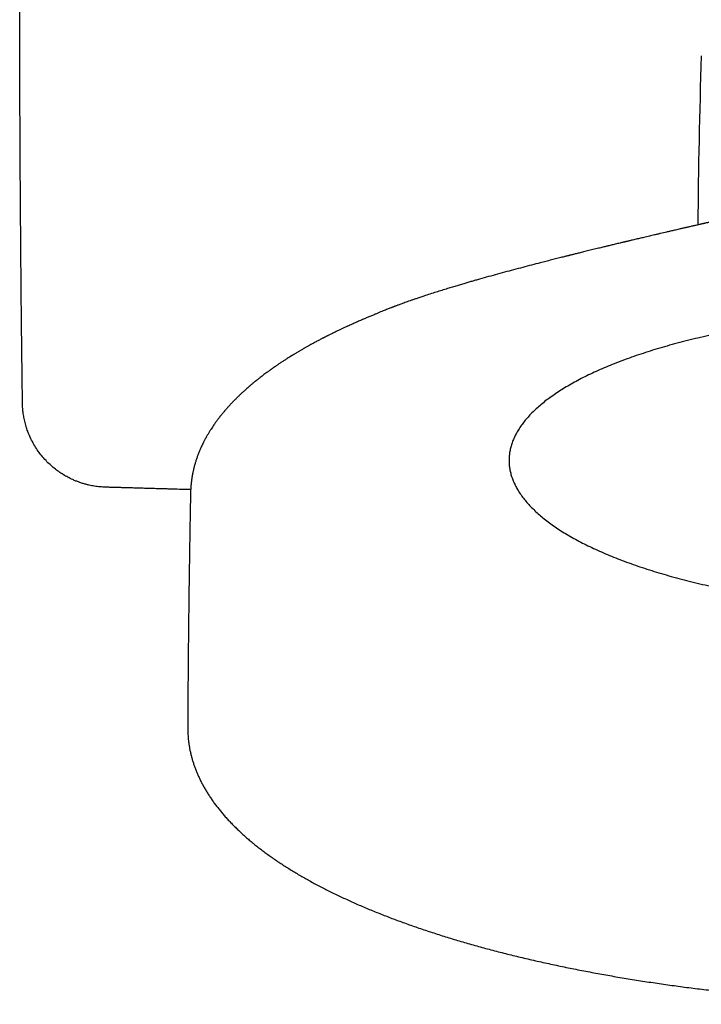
# Model space of a CAD drawing. Header units: millimetres. Extents: x 8 to 1017, y 12 to 1747.
# Tile 7 of 22: x 522 to 575, y 765 to 841. Entities that reach past the tile are written whole.
import ezdxf

# ---------------------------------------------------------------- set-up
doc = ezdxf.new("R2010")
doc.units = ezdxf.units.MM

msp = doc.modelspace()

# ---------------------------------------------------------------- linework, layer by layer
at = {"color": 7, "linetype": 'Continuous', "lineweight": 30}
msp.add_line((535.525, 804.086), (535.524, 804.072), dxfattribs=at)
msp.add_arc((1095.425, 820.781), 520.815, 178.11164, 179.54577, dxfattribs=at)
for points, knots in [([(522.572, 811.182), (522.552, 812.755), (522.512, 815.897), (522.465, 820.593), (522.426, 825.271), (522.395, 829.951), (522.373, 834.694), (522.362, 838.954), (522.357, 842.7), (522.358, 845.865), (522.362, 848.983), (522.371, 852.053), (522.383, 855.156), (522.399, 858.325), (522.422, 861.984), (522.455, 866.037), (522.498, 870.435), (522.547, 874.756), (522.605, 879.103), (522.659, 882.736), (522.707, 885.662), (522.744, 887.812), (522.783, 889.985), (522.824, 892.157), (522.867, 894.337), (522.911, 896.501), (522.957, 898.655), (522.99, 900.081), (523.005, 900.782)], [0, 0, 0, 0, 0.052603, 0.105039, 0.157297, 0.209364, 0.261916, 0.316153, 0.352014, 0.387341, 0.422136, 0.456399, 0.490133, 0.526027, 0.562502, 0.612646, 0.661724, 0.709745, 0.757298, 0.807224, 0.83136, 0.855248, 0.879219, 0.904103, 0.927891, 0.952103, 0.976479, 1, 1, 1, 1]), ([(584.682, 827.252), (584.661, 827.246), (584.619, 827.236), (584.559, 827.22), (584.506, 827.207), (584.464, 827.196), (584.432, 827.188), (584.407, 827.181), (584.383, 827.175), (584.357, 827.169), (584.329, 827.162), (584.295, 827.153), (584.258, 827.144), (584.222, 827.134), (584.189, 827.126), (584.155, 827.118), (584.116, 827.108), (584.07, 827.096), (584.024, 827.085), (583.984, 827.075), (583.951, 827.066), (583.922, 827.059), (583.891, 827.051), (583.855, 827.042), (583.812, 827.031), (583.761, 827.019), (583.703, 827.004), (583.64, 826.989), (583.582, 826.974), (583.533, 826.962), (583.494, 826.953), (583.458, 826.944), (583.421, 826.935), (583.373, 826.923), (583.31, 826.907), (583.238, 826.89), (583.172, 826.873), (583.109, 826.858), (583.043, 826.842), (582.972, 826.825), (582.905, 826.809), (582.848, 826.795), (582.799, 826.783), (582.751, 826.772), (582.695, 826.758), (582.634, 826.743), (582.578, 826.73), (582.531, 826.719), (582.488, 826.708), (582.401, 826.688), (582.271, 826.657), (582.112, 826.619), (581.951, 826.581), (581.795, 826.544), (581.617, 826.502), (581.483, 826.471), (581.388, 826.449), (581.345, 826.439), (581.308, 826.431), (581.273, 826.422), (581.234, 826.413), (581.187, 826.402), (581.133, 826.39), (581.081, 826.378), (581.036, 826.368), (580.992, 826.357), (580.941, 826.346), (580.878, 826.331), (580.81, 826.315), (580.745, 826.301), (580.667, 826.283), (580.57, 826.26), (580.458, 826.234), (580.345, 826.209), (580.229, 826.182), (580.101, 826.153), (579.972, 826.123), (579.84, 826.093), (579.73, 826.068), (579.642, 826.048), (579.585, 826.035), (579.528, 826.022), (579.466, 826.008), (579.396, 825.992), (579.327, 825.977), (579.267, 825.963), (579.215, 825.951), (579.162, 825.939), (579.103, 825.926), (579.038, 825.911), (578.974, 825.897), (578.914, 825.883), (578.852, 825.869), (578.782, 825.853), (578.702, 825.835), (578.623, 825.817), (578.552, 825.801), (578.483, 825.785), (578.409, 825.768), (578.324, 825.749), (578.223, 825.726), (578.1, 825.699), (577.954, 825.665), (577.787, 825.628), (577.606, 825.587), (577.416, 825.544), (577.231, 825.502), (577.054, 825.462), (576.888, 825.424), (576.733, 825.389), (576.581, 825.354), (576.437, 825.322), (576.297, 825.29), (576.158, 825.258), (576.014, 825.226), (575.87, 825.193), (575.732, 825.161), (575.6, 825.131), (575.477, 825.103), (575.365, 825.078), (575.266, 825.055), (575.181, 825.036), (575.113, 825.02), (575.054, 825.006), (574.994, 824.993), (574.922, 824.976), (574.838, 824.957), (574.732, 824.933), (574.608, 824.904), (574.471, 824.873), (574.337, 824.842), (574.205, 824.812), (574.078, 824.783), (573.964, 824.757), (573.868, 824.735), (573.79, 824.717), (573.724, 824.701), (573.668, 824.688), (573.613, 824.676), (573.549, 824.661), (573.47, 824.643), (573.374, 824.621), (573.244, 824.591), (573.088, 824.555), (572.915, 824.514), (572.751, 824.476), (572.597, 824.441), (572.419, 824.399), (572.216, 824.352), (571.986, 824.298), (571.756, 824.245), (571.523, 824.19), (571.299, 824.138), (571.088, 824.088), (570.888, 824.041), (570.677, 823.991), (570.479, 823.945), (570.295, 823.901), (570.131, 823.862), (569.957, 823.821), (569.777, 823.779), (569.609, 823.739), (569.461, 823.703), (569.341, 823.675), (569.238, 823.65), (569.153, 823.63), (569.085, 823.614), (569.025, 823.599), (568.957, 823.583), (568.869, 823.562), (568.758, 823.536), (568.613, 823.501), (568.445, 823.461), (568.266, 823.418), (568.098, 823.377), (567.942, 823.339), (567.796, 823.304), (567.659, 823.271), (567.524, 823.238), (567.381, 823.204), (567.224, 823.166), (567.05, 823.123), (566.858, 823.077), (566.649, 823.026), (566.434, 822.973), (566.22, 822.921), (566.018, 822.871), (565.826, 822.824), (565.645, 822.779), (565.477, 822.738), (565.321, 822.699), (565.179, 822.664), (565.05, 822.632), (564.939, 822.604), (564.847, 822.581), (564.774, 822.563), (564.708, 822.547), (564.644, 822.53), (564.574, 822.513), (564.496, 822.493), (564.41, 822.472), (564.294, 822.443), (564.145, 822.405), (563.959, 822.358), (563.759, 822.308), (563.551, 822.255), (563.268, 822.183), (562.909, 822.092), (562.401, 821.961), (561.806, 821.807), (561.121, 821.628), (560.426, 821.443), (559.721, 821.254), (559.02, 821.062), (558.324, 820.869), (557.77, 820.712), (557.35, 820.592), (557.051, 820.506), (556.739, 820.415), (556.41, 820.318), (556.064, 820.215), (555.703, 820.107), (555.312, 819.988), (554.892, 819.858), (554.441, 819.716), (553.974, 819.566), (553.555, 819.43), (553.293, 819.342), (553.191, 819.307)], [0, 0, 0, 0, 0.002747, 0.00554, 0.007876, 0.009654, 0.011028, 0.012017, 0.012984, 0.014073, 0.015284, 0.016617, 0.018439, 0.019986, 0.021256, 0.02257, 0.024239, 0.026238, 0.028298, 0.029984, 0.031291, 0.032355, 0.033536, 0.035086, 0.036827, 0.038863, 0.041236, 0.043942, 0.04647, 0.04833, 0.049776, 0.051194, 0.052628, 0.054173, 0.056935, 0.060138, 0.062672, 0.064832, 0.067536, 0.070413, 0.073084, 0.075437, 0.076996, 0.07874, 0.080992, 0.083593, 0.085774, 0.087434, 0.088967, 0.09072, 0.097392, 0.103952, 0.108787, 0.115709, 0.121589, 0.128934, 0.130719, 0.132308, 0.133698, 0.134889, 0.136234, 0.13801, 0.140215, 0.142242, 0.143821, 0.145268, 0.147133, 0.149562, 0.152283, 0.154683, 0.156742, 0.16095, 0.165441, 0.169223, 0.173397, 0.178352, 0.183317, 0.187578, 0.192908, 0.195299, 0.197276, 0.199158, 0.201444, 0.204135, 0.206756, 0.208965, 0.210647, 0.212473, 0.214642, 0.217141, 0.219515, 0.221543, 0.22369, 0.226156, 0.229178, 0.232238, 0.234738, 0.236763, 0.239729, 0.24268, 0.245894, 0.25062, 0.255846, 0.261746, 0.268362, 0.274991, 0.281527, 0.287794, 0.293564, 0.298844, 0.304041, 0.30933, 0.31372, 0.318544, 0.323652, 0.328578, 0.333289, 0.337786, 0.342054, 0.345832, 0.349156, 0.352024, 0.354439, 0.356012, 0.358012, 0.360439, 0.363294, 0.366456, 0.371107, 0.375662, 0.380119, 0.384479, 0.388742, 0.392704, 0.395661, 0.398223, 0.400388, 0.402156, 0.403745, 0.405797, 0.408384, 0.411506, 0.415164, 0.421045, 0.42668, 0.431963, 0.436892, 0.441468, 0.449041, 0.456303, 0.463448, 0.47084, 0.478375, 0.484514, 0.490653, 0.497117, 0.504234, 0.509043, 0.514109, 0.519434, 0.525017, 0.530672, 0.534861, 0.538512, 0.541624, 0.544198, 0.546233, 0.547741, 0.549711, 0.552371, 0.555721, 0.559761, 0.565459, 0.570819, 0.575832, 0.580495, 0.584811, 0.588779, 0.592717, 0.596837, 0.601459, 0.606584, 0.612213, 0.618346, 0.624983, 0.631048, 0.636996, 0.642588, 0.647826, 0.652708, 0.657156, 0.66126, 0.665013, 0.668297, 0.670801, 0.672902, 0.674624, 0.67641, 0.678421, 0.680656, 0.683116, 0.6858, 0.690563, 0.695903, 0.701711, 0.707636, 0.713649, 0.725715, 0.73812, 0.756662, 0.775917, 0.795624, 0.814984, 0.834839, 0.854252, 0.873221, 0.881221, 0.889502, 0.898266, 0.907513, 0.917243, 0.927456, 0.93815, 0.950471, 0.963377, 0.976865, 0.990935, 1, 1, 1, 1]), ([(553.19, 819.308), (553.1, 819.277), (552.926, 819.218), (552.676, 819.132), (552.447, 819.053), (552.238, 818.979), (552.05, 818.912), (551.881, 818.851), (551.732, 818.796), (551.602, 818.748), (551.491, 818.707), (551.403, 818.674), (551.335, 818.649), (551.286, 818.63), (551.251, 818.617), (551.229, 818.608), (551.216, 818.603), (551.205, 818.599), (551.186, 818.592), (551.152, 818.579), (551.099, 818.559), (551.031, 818.532), (550.941, 818.498), (550.829, 818.454), (550.694, 818.401), (550.538, 818.339), (550.363, 818.269), (550.169, 818.19), (549.956, 818.103), (549.724, 818.006), (549.474, 817.902), (549.207, 817.788), (548.922, 817.667), (548.62, 817.536), (548.302, 817.397), (547.969, 817.248), (547.744, 817.146), (547.629, 817.094)], [0, 0, 0, 0, 0.044668, 0.086138, 0.124408, 0.159477, 0.191344, 0.220008, 0.245469, 0.267725, 0.286778, 0.302625, 0.313383, 0.321915, 0.32822, 0.331489, 0.333505, 0.334999, 0.337178, 0.343639, 0.352908, 0.364984, 0.379868, 0.400315, 0.42443, 0.452213, 0.483663, 0.518783, 0.557572, 0.60003, 0.646159, 0.695959, 0.749429, 0.806569, 0.867379, 0.931856, 1, 1, 1, 1]), ([(584.028, 817.737), (583.711, 817.703), (583.077, 817.634), (582.137, 817.519), (581.205, 817.395), (580.285, 817.262), (579.378, 817.12), (578.484, 816.969), (577.602, 816.809), (576.735, 816.641), (575.883, 816.464), (575.048, 816.279), (574.228, 816.085), (573.425, 815.884), (572.641, 815.675), (571.876, 815.458), (571.129, 815.234), (570.402, 815.002), (569.695, 814.763), (569.011, 814.518), (568.346, 814.266), (567.705, 814.007), (567.086, 813.742), (566.491, 813.472), (565.919, 813.195), (565.372, 812.913), (564.849, 812.625), (564.352, 812.333), (563.88, 812.036), (563.434, 811.734), (563.015, 811.428), (562.622, 811.118), (562.256, 810.803), (561.918, 810.486), (561.608, 810.165), (561.325, 809.842), (561.071, 809.515), (560.845, 809.187), (560.647, 808.856), (560.479, 808.523), (560.339, 808.189), (560.228, 807.853), (560.147, 807.517), (560.094, 807.18), (560.071, 806.842), (560.077, 806.504), (560.113, 806.167), (560.177, 805.83), (560.271, 805.493), (560.394, 805.158), (560.546, 804.824), (560.726, 804.492), (560.936, 804.161), (561.174, 803.832), (561.44, 803.506), (561.734, 803.183), (562.056, 802.863), (562.406, 802.546), (562.783, 802.233), (563.187, 801.923), (563.617, 801.617), (564.074, 801.316), (564.557, 801.019), (565.064, 800.728), (565.598, 800.441), (566.155, 800.159), (566.737, 799.883), (567.342, 799.613), (567.971, 799.349), (568.621, 799.091), (569.294, 798.84), (569.988, 798.596), (570.703, 798.358), (571.439, 798.127), (572.193, 797.904), (572.967, 797.688), (573.759, 797.48), (574.569, 797.28), (575.395, 797.087), (576.237, 796.903), (577.096, 796.728), (577.969, 796.56), (578.856, 796.402), (579.755, 796.252), (580.669, 796.111), (581.593, 795.979), (582.528, 795.856), (583.473, 795.743), (584.428, 795.638), (585.392, 795.543), (586.363, 795.458), (587.34, 795.382), (588.324, 795.316), (589.313, 795.26), (590.306, 795.213), (591.303, 795.176), (592.303, 795.149), (593.304, 795.132), (594.306, 795.125), (595.308, 795.127), (596.31, 795.139), (597.31, 795.161), (598.308, 795.193), (599.301, 795.235), (600.292, 795.287), (601.277, 795.348), (602.256, 795.419), (603.228, 795.499), (604.193, 795.59), (605.15, 795.689), (606.097, 795.798), (607.034, 795.916), (607.961, 796.044), (608.877, 796.18), (609.78, 796.326), (610.669, 796.48), (611.545, 796.643), (612.407, 796.814), (613.253, 796.994), (614.082, 797.182), (614.896, 797.379), (615.692, 797.583), (616.469, 797.795), (617.228, 798.014), (617.968, 798.241), (618.687, 798.476), (619.386, 798.717), (620.062, 798.965), (620.718, 799.219), (621.352, 799.48), (621.962, 799.747), (622.548, 800.02), (623.111, 800.299), (623.65, 800.583), (624.163, 800.873), (624.651, 801.167), (625.113, 801.466), (625.549, 801.769), (625.959, 802.077), (626.341, 802.388), (626.697, 802.704), (627.025, 803.023), (627.325, 803.344), (627.597, 803.669), (627.842, 803.996), (628.057, 804.326), (628.244, 804.657), (628.402, 804.99), (628.531, 805.325), (628.631, 805.661), (628.702, 805.998), (628.743, 806.335), (628.756, 806.673), (628.739, 807.011), (628.692, 807.348), (628.617, 807.685), (628.513, 808.021), (628.379, 808.356), (628.217, 808.69), (628.025, 809.021), (627.805, 809.351), (627.557, 809.679), (627.28, 810.004), (626.976, 810.326), (626.643, 810.645), (626.284, 810.961), (625.897, 811.273), (625.483, 811.581), (625.043, 811.885), (624.576, 812.185), (624.084, 812.48), (623.567, 812.769), (623.025, 813.054), (622.458, 813.334), (621.868, 813.608), (621.254, 813.875), (620.617, 814.137), (619.958, 814.393), (619.278, 814.641), (618.576, 814.883), (617.853, 815.119), (617.111, 815.347), (616.349, 815.567), (615.569, 815.78), (614.77, 815.985), (613.954, 816.183), (613.121, 816.372), (612.274, 816.553), (611.409, 816.726), (610.596, 816.878), (609.838, 817.011), (609.139, 817.127), (608.432, 817.238), (607.715, 817.343), (606.991, 817.444), (606.257, 817.539), (605.517, 817.629), (605.019, 817.684), (604.77, 817.711)], [0, 0, 0, 0, 0.005137, 0.010279, 0.015434, 0.020593, 0.025731, 0.030879, 0.036027, 0.041186, 0.046324, 0.051472, 0.05662, 0.06178, 0.066917, 0.072065, 0.077214, 0.082373, 0.08751, 0.092658, 0.097807, 0.102966, 0.108103, 0.113252, 0.1184, 0.123559, 0.128697, 0.133845, 0.138993, 0.144152, 0.14929, 0.154438, 0.159586, 0.164746, 0.169883, 0.175031, 0.180179, 0.185339, 0.190476, 0.195624, 0.200773, 0.205932, 0.211069, 0.216218, 0.221366, 0.226525, 0.231662, 0.236811, 0.241959, 0.247118, 0.252256, 0.257404, 0.262552, 0.267712, 0.272849, 0.277997, 0.283145, 0.288305, 0.293442, 0.29859, 0.303739, 0.308898, 0.314035, 0.319184, 0.324332, 0.329491, 0.334628, 0.339777, 0.344925, 0.350084, 0.355222, 0.36037, 0.365518, 0.370678, 0.375815, 0.380963, 0.386111, 0.391271, 0.396408, 0.401556, 0.406705, 0.411864, 0.417001, 0.42215, 0.427298, 0.432457, 0.437594, 0.442743, 0.447891, 0.45305, 0.458188, 0.463336, 0.468484, 0.473644, 0.478781, 0.483929, 0.489077, 0.494237, 0.499374, 0.504522, 0.509671, 0.51483, 0.519967, 0.525116, 0.530264, 0.535423, 0.54056, 0.545709, 0.550857, 0.556016, 0.561154, 0.566302, 0.57145, 0.576609, 0.581747, 0.586895, 0.592043, 0.597203, 0.60234, 0.607488, 0.612637, 0.617796, 0.622933, 0.628081, 0.63323, 0.638389, 0.643526, 0.648675, 0.653823, 0.658982, 0.66412, 0.669268, 0.674416, 0.679575, 0.684713, 0.689861, 0.695009, 0.700169, 0.705306, 0.710454, 0.715603, 0.720762, 0.725899, 0.731047, 0.736196, 0.741355, 0.746492, 0.751641, 0.756789, 0.761948, 0.767086, 0.772234, 0.777382, 0.782541, 0.787679, 0.792827, 0.797975, 0.803135, 0.808272, 0.81342, 0.818569, 0.823728, 0.828865, 0.834013, 0.839162, 0.844321, 0.849458, 0.854607, 0.859755, 0.864914, 0.870052, 0.8752, 0.880348, 0.885507, 0.890645, 0.895793, 0.900941, 0.906101, 0.911238, 0.916386, 0.921535, 0.926694, 0.931831, 0.936979, 0.942128, 0.947287, 0.952424, 0.957573, 0.962721, 0.96788, 0.971874, 0.975869, 0.979871, 0.983873, 0.987901, 0.991928, 0.995964, 1, 1, 1, 1]), ([(547.628, 817.093), (547.609, 817.085), (547.513, 817.041), (547.346, 816.963), (547.132, 816.863), (546.936, 816.77), (546.761, 816.686), (546.606, 816.611), (546.47, 816.544), (546.349, 816.484), (546.242, 816.431), (546.148, 816.384), (546.065, 816.343), (545.996, 816.308), (545.943, 816.281), (545.905, 816.261), (545.876, 816.246), (545.848, 816.232), (545.815, 816.215), (545.767, 816.19), (545.7, 816.156), (545.613, 816.111), (545.511, 816.057), (545.394, 815.996), (545.265, 815.928), (545.124, 815.852), (544.969, 815.769), (544.802, 815.677), (544.624, 815.579), (544.438, 815.474), (544.243, 815.363), (544.083, 815.27), (543.959, 815.198), (543.874, 815.148), (543.787, 815.096), (543.699, 815.044), (543.613, 814.992), (543.534, 814.945), (543.466, 814.903), (543.409, 814.868), (543.36, 814.838), (543.314, 814.809), (543.267, 814.781), (543.197, 814.737), (543.103, 814.678), (542.961, 814.588), (542.79, 814.479), (542.589, 814.348), (542.424, 814.239), (542.298, 814.154), (542.214, 814.097), (542.135, 814.044), (542.065, 813.995), (542.004, 813.953), (541.952, 813.917), (541.911, 813.888), (541.875, 813.863), (541.84, 813.838), (541.8, 813.81), (541.754, 813.777), (541.69, 813.732), (541.606, 813.672), (541.503, 813.597), (541.383, 813.509), (541.252, 813.411), (541.111, 813.305), (540.972, 813.199), (540.858, 813.11), (540.768, 813.04), (540.705, 812.989), (540.648, 812.944), (540.599, 812.905), (540.555, 812.869), (540.511, 812.834), (540.461, 812.793), (540.402, 812.744), (540.334, 812.688), (540.261, 812.628), (540.187, 812.565), (540.097, 812.488), (539.991, 812.397), (539.872, 812.293), (539.759, 812.192), (539.653, 812.097), (539.554, 812.006), (539.46, 811.919), (539.371, 811.835), (539.282, 811.75), (539.192, 811.663), (539.099, 811.572), (539.002, 811.476), (538.905, 811.377), (538.815, 811.284), (538.737, 811.203), (538.673, 811.136), (538.613, 811.072), (538.555, 811.01), (538.496, 810.945), (538.438, 810.881), (538.378, 810.814), (538.29, 810.715), (538.175, 810.581), (538.033, 810.413), (537.906, 810.258), (537.797, 810.12), (537.706, 810.004), (537.623, 809.894), (537.544, 809.788), (537.469, 809.684), (537.395, 809.581), (537.31, 809.459), (537.212, 809.315), (537.1, 809.144), (536.986, 808.963), (536.872, 808.775), (536.753, 808.57), (536.64, 808.364), (536.54, 808.17), (536.435, 807.959), (536.328, 807.732), (536.214, 807.467), (536.116, 807.221), (536.024, 806.972), (535.944, 806.733), (535.867, 806.479), (535.813, 806.281), (535.774, 806.128), (535.753, 806.037), (535.731, 805.941), (535.711, 805.851), (535.695, 805.771), (535.682, 805.706), (535.672, 805.65), (535.663, 805.604), (535.656, 805.564), (535.649, 805.524), (535.641, 805.479), (535.633, 805.428), (535.625, 805.376), (535.618, 805.327), (535.612, 805.285), (535.607, 805.25), (535.603, 805.22), (535.599, 805.191), (535.595, 805.158), (535.589, 805.116), (535.583, 805.066), (535.577, 805.012), (535.571, 804.956), (535.566, 804.904), (535.561, 804.853), (535.557, 804.803), (535.552, 804.753), (535.548, 804.703), (535.545, 804.651), (535.541, 804.599), (535.538, 804.548), (535.535, 804.495), (535.532, 804.442), (535.53, 804.38), (535.526, 804.294), (535.523, 804.194), (535.522, 804.121), (535.521, 804.086)], [0, 0, 0, 0, 0.002467, 0.01302, 0.02281, 0.031838, 0.040103, 0.047196, 0.053612, 0.059348, 0.064407, 0.068786, 0.072889, 0.076219, 0.078781, 0.080574, 0.081728, 0.08303, 0.084612, 0.086474, 0.090034, 0.094311, 0.099305, 0.105014, 0.111441, 0.118452, 0.126187, 0.134658, 0.143867, 0.153302, 0.163403, 0.17417, 0.178583, 0.183098, 0.187717, 0.192438, 0.197236, 0.201593, 0.205308, 0.208381, 0.210907, 0.213407, 0.215963, 0.218574, 0.22495, 0.231635, 0.242351, 0.253775, 0.265907, 0.270866, 0.275913, 0.280607, 0.284782, 0.288437, 0.291573, 0.293967, 0.29594, 0.297981, 0.30039, 0.303168, 0.306315, 0.312004, 0.318565, 0.325327, 0.334326, 0.34326, 0.352128, 0.360902, 0.365529, 0.369704, 0.373429, 0.376701, 0.379522, 0.382259, 0.38548, 0.389588, 0.394289, 0.399307, 0.404395, 0.409554, 0.418079, 0.42668, 0.434839, 0.442489, 0.449667, 0.456607, 0.463365, 0.469812, 0.476695, 0.483979, 0.491532, 0.499343, 0.507225, 0.513218, 0.518288, 0.522858, 0.52812, 0.532791, 0.537836, 0.542956, 0.548132, 0.560677, 0.57348, 0.586448, 0.595847, 0.604548, 0.61263, 0.620477, 0.628138, 0.635685, 0.643294, 0.655168, 0.667325, 0.680763, 0.694487, 0.707913, 0.725, 0.738512, 0.749172, 0.769603, 0.786592, 0.804322, 0.82069, 0.837832, 0.853264, 0.872178, 0.877829, 0.883858, 0.890265, 0.896986, 0.901825, 0.906045, 0.909645, 0.912667, 0.914864, 0.917433, 0.920374, 0.923687, 0.927315, 0.93063, 0.93331, 0.935559, 0.937375, 0.939023, 0.941083, 0.943742, 0.946889, 0.950494, 0.95403, 0.957298, 0.960301, 0.963497, 0.966399, 0.969387, 0.972515, 0.975422, 0.978365, 0.981317, 0.984278, 0.987428, 0.991271, 0.995858, 1, 1, 1, 1]), ([(528.968, 804.675), (528.827, 804.682), (528.544, 804.695), (528.121, 804.75), (527.753, 804.821), (527.444, 804.898), (527.19, 804.972), (526.939, 805.057), (526.688, 805.152), (526.399, 805.276), (526.072, 805.437), (525.712, 805.642), (525.361, 805.874), (525.02, 806.131), (524.692, 806.414), (524.368, 806.733), (524.062, 807.081), (523.773, 807.461), (523.509, 807.864), (523.267, 808.303), (523.092, 808.687), (522.979, 808.981), (522.911, 809.176), (522.852, 809.36), (522.796, 809.556), (522.743, 809.765), (522.686, 810.031), (522.63, 810.361), (522.585, 810.762), (522.576, 811.039), (522.572, 811.182)], [0, 0, 0, 0, 0.040209, 0.080983, 0.122352, 0.147473, 0.172824, 0.198412, 0.224241, 0.250317, 0.289905, 0.330273, 0.371438, 0.413414, 0.456217, 0.499859, 0.548848, 0.595091, 0.64356, 0.694261, 0.7472, 0.77188, 0.790485, 0.81021, 0.831055, 0.853019, 0.876103, 0.914637, 0.955936, 1, 1, 1, 1]), ([(535.535, 804.487), (535.358, 804.492), (534.955, 804.503), (534.527, 804.515), (534.25, 804.523), (534.173, 804.525), (534.097, 804.527), (534.02, 804.529), (533.944, 804.531), (533.869, 804.533), (533.766, 804.536), (533.625, 804.54), (533.436, 804.546), (533.219, 804.552), (532.99, 804.558), (532.751, 804.565), (532.504, 804.572), (532.247, 804.579), (531.992, 804.587), (531.75, 804.594), (531.512, 804.6), (531.278, 804.607), (531.049, 804.614), (530.841, 804.62), (530.676, 804.625), (530.537, 804.629), (530.418, 804.632), (530.29, 804.636), (530.164, 804.64), (530.039, 804.643), (529.916, 804.647), (529.795, 804.65), (529.594, 804.656), (529.319, 804.664), (529.083, 804.671), (528.968, 804.675)], [0, 0, 0, 0, 0.080612, 0.184061, 0.195695, 0.207332, 0.218975, 0.230621, 0.242272, 0.253927, 0.264634, 0.289408, 0.318275, 0.351237, 0.388292, 0.422944, 0.460543, 0.501089, 0.540379, 0.577017, 0.611467, 0.64926, 0.684012, 0.715725, 0.744399, 0.759359, 0.779171, 0.798705, 0.817963, 0.836945, 0.85565, 0.874078, 0.89223, 0.94748, 1, 1, 1, 1]), ([(535.521, 804.072), (535.516, 803.826), (535.507, 803.344), (535.494, 802.635), (535.482, 801.956), (535.471, 801.307), (535.461, 800.688), (535.452, 800.109), (535.443, 799.57), (535.436, 799.068), (535.429, 798.593), (535.422, 798.145), (535.416, 797.716), (535.41, 797.306), (535.405, 796.918), (535.4, 796.56), (535.396, 796.231), (535.392, 795.933), (535.389, 795.668), (535.386, 795.434), (535.384, 795.222), (535.381, 795.017), (535.379, 794.813), (535.375, 794.468), (535.37, 793.984), (535.365, 793.515), (535.361, 793.198), (535.359, 793.021), (535.357, 792.823), (535.355, 792.602), (535.353, 792.357), (535.35, 792.081), (535.347, 791.77), (535.344, 791.424), (535.341, 791.051), (535.338, 790.65), (535.334, 790.221), (535.33, 789.765), (535.327, 789.296), (535.324, 788.815), (535.32, 788.324), (535.317, 787.81), (535.314, 787.273), (535.311, 786.713), (535.309, 786.331), (535.308, 786.137)], [0, 0, 0, 0, 0.041166, 0.080667, 0.118502, 0.154671, 0.189174, 0.222011, 0.251447, 0.279401, 0.305874, 0.330866, 0.354378, 0.377696, 0.399348, 0.419334, 0.437654, 0.454309, 0.469297, 0.481904, 0.493461, 0.5049, 0.516251, 0.527515, 0.562775, 0.597153, 0.606037, 0.61578, 0.626815, 0.639143, 0.652763, 0.667675, 0.685417, 0.704697, 0.725516, 0.747872, 0.771766, 0.797199, 0.824169, 0.850243, 0.87761, 0.906269, 0.93622, 0.967464, 1, 1, 1, 1]), ([(535.308, 786.137), (535.308, 786.137), (535.308, 786.134), (535.308, 786.102), (535.31, 785.849), (535.321, 785.621), (535.339, 785.352), (535.366, 785.094), (535.401, 784.833), (535.444, 784.572), (535.496, 784.311), (535.555, 784.05), (535.623, 783.789), (535.699, 783.528), (535.784, 783.267), (535.876, 783.006), (535.978, 782.745), (536.088, 782.484), (536.207, 782.223), (536.334, 781.963), (536.47, 781.702), (536.615, 781.442), (536.769, 781.183), (536.931, 780.924), (537.103, 780.665), (537.283, 780.407), (537.473, 780.15), (537.671, 779.894), (537.878, 779.639), (538.093, 779.385), (538.318, 779.132), (538.551, 778.88), (538.792, 778.63), (539.042, 778.381), (539.301, 778.134), (539.567, 777.888), (539.842, 777.644), (540.125, 777.402), (540.415, 777.162), (540.714, 776.924), (541.02, 776.687), (541.334, 776.453), (541.655, 776.221), (541.984, 775.99), (542.32, 775.762), (542.664, 775.536), (543.014, 775.312), (543.372, 775.09), (543.736, 774.87), (544.107, 774.653), (544.486, 774.437), (544.871, 774.224), (545.262, 774.013), (545.661, 773.804), (546.065, 773.597), (546.477, 773.393), (546.894, 773.19), (547.318, 772.99), (547.749, 772.792), (548.185, 772.596), (548.628, 772.402), (549.077, 772.21), (549.531, 772.021), (549.992, 771.834), (550.459, 771.649), (550.932, 771.466), (551.41, 771.286), (551.894, 771.107), (552.384, 770.931), (552.88, 770.757), (553.381, 770.586), (553.887, 770.417), (554.399, 770.25), (554.916, 770.085), (555.439, 769.922), (555.967, 769.762), (556.5, 769.604), (557.038, 769.449), (557.582, 769.295), (558.13, 769.145), (558.683, 768.996), (559.241, 768.85), (559.804, 768.706), (560.372, 768.565), (560.944, 768.426), (561.521, 768.289), (562.103, 768.155), (562.689, 768.023), (563.28, 767.894), (563.874, 767.767), (564.474, 767.642), (565.077, 767.52), (565.685, 767.401), (566.296, 767.284), (566.912, 767.169), (567.532, 767.057), (568.156, 766.948), (568.783, 766.841), (569.415, 766.737), (570.05, 766.635), (570.689, 766.536), (571.331, 766.439), (571.978, 766.345), (572.627, 766.254), (573.281, 766.165), (573.937, 766.079), (574.598, 765.996), (575.261, 765.915), (575.928, 765.836), (576.599, 765.761), (577.273, 765.688), (577.95, 765.618), (578.631, 765.55), (579.315, 765.486), (579.979, 765.426), (580.621, 765.371), (581.242, 765.32), (581.863, 765.271), (582.487, 765.225), (583.111, 765.181), (583.736, 765.139), (584.363, 765.1), (584.99, 765.063), (585.618, 765.029), (586.247, 764.996), (586.876, 764.967), (587.505, 764.939), (588.135, 764.914), (588.764, 764.891), (589.391, 764.871), (590.018, 764.853), (590.641, 764.837), (591.258, 764.824), (591.863, 764.813), (592.446, 764.805), (592.957, 764.799), (593.407, 764.796), (593.852, 764.793), (594.167, 764.792), (594.346, 764.792)], [0, 0, 0, 0, 0, 0.000087, 0.006757, 0.013473, 0.0202, 0.026943, 0.033705, 0.040491, 0.047304, 0.054148, 0.061027, 0.067943, 0.074899, 0.081899, 0.088945, 0.096038, 0.10318, 0.110372, 0.117615, 0.124909, 0.132253, 0.139647, 0.147089, 0.154578, 0.162111, 0.169686, 0.1773, 0.18495, 0.192633, 0.200345, 0.208084, 0.215845, 0.223627, 0.231425, 0.239237, 0.247061, 0.254893, 0.262732, 0.270575, 0.278421, 0.286268, 0.294115, 0.30196, 0.309801, 0.317639, 0.325473, 0.333301, 0.341124, 0.348941, 0.356751, 0.364555, 0.372353, 0.380143, 0.387927, 0.395705, 0.403475, 0.411239, 0.418997, 0.426748, 0.434492, 0.442231, 0.449964, 0.45769, 0.465412, 0.473127, 0.480838, 0.488543, 0.496244, 0.50394, 0.511631, 0.519319, 0.527002, 0.534681, 0.542357, 0.550029, 0.557698, 0.565365, 0.573028, 0.580689, 0.588347, 0.596003, 0.603658, 0.61131, 0.618962, 0.626611, 0.63426, 0.641908, 0.649556, 0.657203, 0.66485, 0.672498, 0.680145, 0.687794, 0.695444, 0.703095, 0.710747, 0.718402, 0.726059, 0.733719, 0.741383, 0.749049, 0.756721, 0.764396, 0.772078, 0.779765, 0.787458, 0.795159, 0.802868, 0.810587, 0.818315, 0.826056, 0.833809, 0.841576, 0.848546, 0.855516, 0.862483, 0.869449, 0.876412, 0.883373, 0.890331, 0.897285, 0.904236, 0.911182, 0.918122, 0.925055, 0.931979, 0.93889, 0.945785, 0.952656, 0.95949, 0.966265, 0.97293, 0.97936, 0.985404, 0.989679, 0.994132, 1, 1, 1, 1])]:
    msp.add_open_spline(points, degree=3, knots=knots, dxfattribs=at)

doc.saveas('drawing.dxf')
